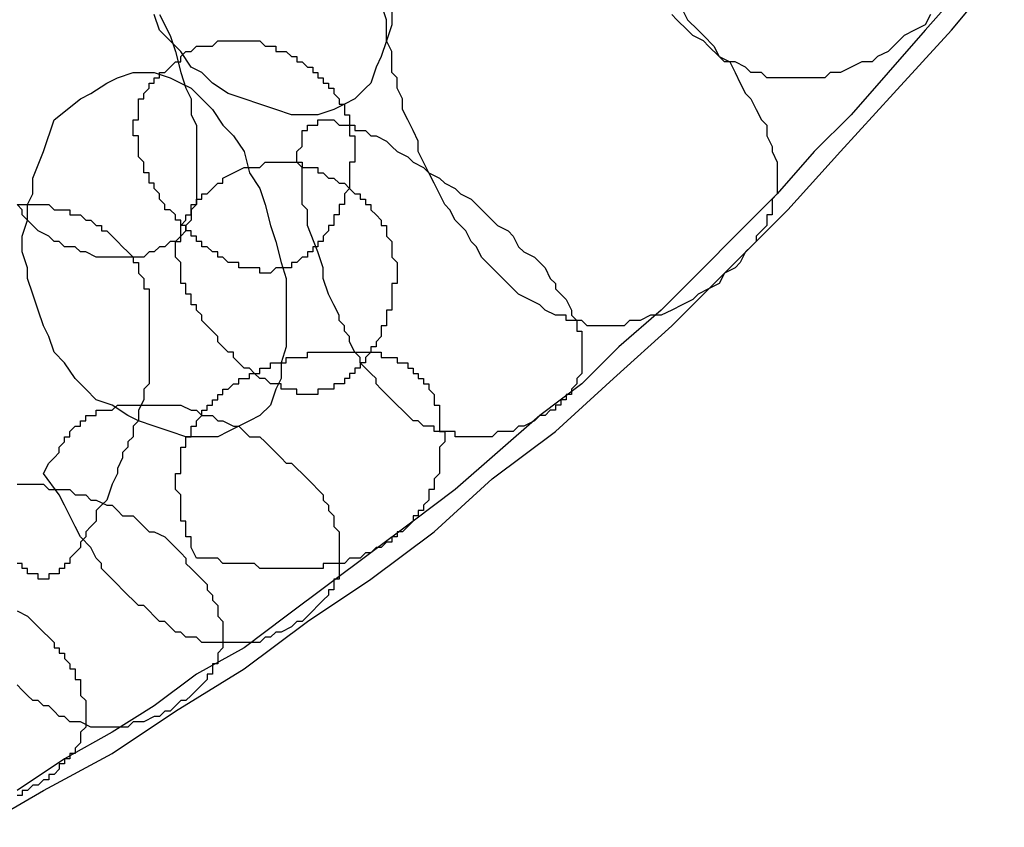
# Model space of a CAD drawing. Header units: millimetres. Extents: x 14 to 424, y 0 to 287.
# Tile 64 of 104: x 367.97 to 375.71, y 108.26 to 114.62. Entities that reach past the tile are written whole.
import ezdxf

# ---------------------------------------------------------------- set-up
doc = ezdxf.new("R2010")
doc.units = ezdxf.units.MM
doc.layers.add('PDF _0', color=7, linetype='Continuous')

msp = doc.modelspace()

# ---------------------------------------------------------------- linework, layer by layer
at = {"layer": 'PDF _0', "lineweight": 25}
for points in [[(367.6538, 108.2605), (368.1523, 108.5513), (368.6924, 108.8421), (369.1909, 109.1745), (369.7309, 109.5068), (370.2294, 109.8807), (370.7279, 110.213), (371.2265, 110.5869), (371.6834, 111.0024), (372.1819, 111.3762), (372.6389, 111.7917), (373.0959, 112.2071), (373.5529, 112.6641), (374.0098, 113.121), (374.4253, 113.578), (374.8407, 114.035), (375.2977, 114.5335), (375.7131, 115.032)], [(375.3807, 114.8658), (375.0899, 114.5335), (374.7991, 114.2012), (374.5083, 113.8688), (374.2175, 113.578), (373.9267, 113.2457), (373.6359, 112.9549), (373.3036, 112.6225), (373.0128, 112.3317), (372.6805, 112.0409), (372.3897, 111.7501), (372.0573, 111.5009), (371.725, 111.2101), (371.3926, 110.9193), (371.0603, 110.67), (370.7279, 110.4208), (370.3956, 110.1715), (370.0633, 109.9222), (369.7309, 109.673), (369.357, 109.4653), (369.0247, 109.216), (368.6924, 109.0083), (368.3185, 108.8006), (367.9446, 108.5513)], [(370.8941, 114.6997), (370.8941, 114.575), (370.8526, 114.4504), (370.811, 114.3258), (370.7695, 114.2427), (370.7279, 114.1181), (370.6864, 114.0765), (370.6033, 113.9934), (370.5202, 113.9519), (370.4371, 113.9104), (370.3125, 113.8688), (370.2294, 113.8688), (370.1048, 113.8688), (369.9802, 113.9104), (369.8555, 113.9519), (369.7309, 113.9934), (369.6063, 114.035), (369.4817, 114.1181), (369.3986, 114.2012), (369.3155, 114.2427), (369.2324, 114.3673), (369.1493, 114.4504), (369.0662, 114.5335), (369.0247, 114.6581)], [(373.179, 114.6997), (373.2205, 114.6166), (373.3036, 114.5335), (373.3451, 114.492), (373.4282, 114.4089), (373.4698, 114.3258), (373.5529, 114.2842), (373.5944, 114.2012), (373.6359, 114.1181), (373.6775, 114.035), (373.719, 113.9934), (373.7606, 113.9104), (373.8021, 113.8273), (373.8437, 113.7857), (373.8437, 113.7026), (373.8852, 113.6196), (373.8852, 113.578), (373.9267, 113.4949), (373.9267, 113.4534), (373.9267, 113.3703), (373.9267, 113.3288), (373.9267, 113.2872), (373.9267, 113.2457), (373.8852, 113.2041), (373.8852, 113.1626), (373.8852, 113.121), (373.8852, 113.0795), (373.8437, 113.0795), (373.8437, 113.038), (373.8437, 112.9964), (373.8021, 112.9549), (373.7606, 112.9133), (373.7606, 112.8718), (373.719, 112.8302), (373.6775, 112.7887), (373.6359, 112.7056), (373.5944, 112.6641), (373.5113, 112.6225), (373.4698, 112.5394), (373.3867, 112.4979), (373.3036, 112.4564), (373.2621, 112.4148), (373.179, 112.3733), (373.0959, 112.3317), (373.0128, 112.2902), (372.9297, 112.2902), (372.8466, 112.2486), (372.8051, 112.2486), (372.7635, 112.2486), (372.722, 112.2071), (372.6805, 112.2071), (372.6389, 112.2071), (372.5974, 112.2071), (372.5558, 112.2071), (372.5143, 112.2071), (372.4727, 112.2071), (372.4312, 112.2071), (372.3897, 112.2486), (372.3481, 112.2486), (372.3066, 112.2486), (372.265, 112.2486), (372.265, 112.2902), (372.2235, 112.2902), (372.1819, 112.2902), (372.0989, 112.3317), (372.0573, 112.3733), (371.9742, 112.4148), (371.8911, 112.4564), (371.8496, 112.4979), (371.7665, 112.581), (371.725, 112.6225), (371.6834, 112.6641), (371.6003, 112.7472), (371.5588, 112.8302), (371.5173, 112.8718), (371.4757, 112.9549), (371.3926, 113.038), (371.3511, 113.121), (371.3095, 113.1626), (371.268, 113.2457), (371.2265, 113.3288), (371.1849, 113.4118), (371.1434, 113.4949), (371.1018, 113.578), (371.1018, 113.6611), (371.0603, 113.7442), (371.0187, 113.8273), (370.9772, 113.9104), (370.9772, 113.9934), (370.9357, 114.0765), (370.9357, 114.1596), (370.8941, 114.2012), (370.8941, 114.2842), (370.8941, 114.3673), (370.8526, 114.4504), (370.8526, 114.6166), (370.811, 114.7412)], [(369.0662, 114.6581), (369.1493, 114.492), (369.1909, 114.3673), (369.2324, 114.2012), (369.2739, 114.0765), (369.3155, 113.9934), (369.3155, 113.9104), (369.3155, 113.8688), (369.357, 113.7857), (369.357, 113.7442), (369.357, 113.6611), (369.357, 113.6196), (369.357, 113.5365), (369.357, 113.4949), (369.357, 113.4118), (369.357, 113.3703), (369.357, 113.3288), (369.357, 113.2457), (369.357, 113.2041), (369.357, 113.1626), (369.3155, 113.121), (369.3155, 113.0795), (369.3155, 113.038), (369.2739, 112.9964), (369.2739, 112.9549), (369.2324, 112.9133), (369.1909, 112.8718), (369.1493, 112.8718), (369.1078, 112.8302), (369.0662, 112.8302), (369.0247, 112.7887), (368.9831, 112.7887), (368.9416, 112.7472), (368.9001, 112.7472), (368.8585, 112.7472), (368.7754, 112.7472), (368.7339, 112.7472), (368.6924, 112.7472), (368.6093, 112.7472), (368.5677, 112.7472), (368.4846, 112.7887), (368.4431, 112.7887), (368.4016, 112.8302), (368.3185, 112.8302), (368.2769, 112.8718), (368.2354, 112.8718), (368.1938, 112.9133), (368.1108, 112.9549), (368.0692, 112.9964), (368.0277, 113.038), (367.9861, 113.0795), (367.9861, 113.121), (367.9446, 113.1626)], [(375.1315, 114.6581), (375.0899, 114.575), (375.0069, 114.5335), (374.9238, 114.492), (374.8822, 114.4504), (374.7991, 114.3673), (374.7161, 114.3258), (374.6745, 114.2842), (374.5914, 114.2842), (374.5083, 114.2427), (374.4253, 114.2012), (374.3422, 114.2012), (374.3006, 114.1596), (374.2591, 114.1596), (374.2175, 114.1596), (374.176, 114.1596), (374.1345, 114.1596), (374.0929, 114.1596), (374.0514, 114.1596), (374.0098, 114.1596), (373.9683, 114.1596), (373.9267, 114.1596), (373.8852, 114.1596), (373.8437, 114.1596), (373.8021, 114.2012), (373.7606, 114.2012), (373.719, 114.2012), (373.6775, 114.2427), (373.5944, 114.2842), (373.5113, 114.2842), (373.4698, 114.3258), (373.3867, 114.4089), (373.3451, 114.4504), (373.2621, 114.492), (373.2205, 114.5335), (373.1374, 114.6166), (373.0959, 114.6581)], [(367.9446, 113.1626), (367.9861, 113.1626), (368.0277, 113.1626), (368.0692, 113.1626), (368.1108, 113.1626), (368.1523, 113.1626), (368.1938, 113.1626), (368.2354, 113.121), (368.2769, 113.121), (368.3185, 113.121), (368.36, 113.121), (368.36, 113.0795), (368.4016, 113.0795), (368.4431, 113.0795), (368.4846, 113.038), (368.5262, 113.038), (368.5677, 112.9964), (368.6093, 112.9964), (368.6093, 112.9549), (368.6508, 112.9549), (368.6924, 112.9133), (368.7339, 112.8718), (368.7754, 112.8302), (368.817, 112.7887), (368.8585, 112.7472), (368.8585, 112.7056), (368.9001, 112.7056), (368.9001, 112.6641), (368.9001, 112.6225), (368.9416, 112.581), (368.9416, 112.5394), (368.9416, 112.4979), (368.9831, 112.4979), (368.9831, 112.4564), (368.9831, 112.4148), (368.9831, 112.3733), (368.9831, 112.3317), (368.9831, 112.2902), (368.9831, 112.2486), (368.9831, 112.2071), (368.9831, 112.1656), (368.9831, 112.124), (368.9831, 112.0825), (368.9831, 112.0409), (368.9831, 111.9994), (368.9831, 111.9578), (368.9831, 111.9163), (368.9831, 111.8748), (368.9831, 111.8332), (368.9831, 111.7917), (368.9831, 111.7501), (368.9416, 111.7086), (368.9416, 111.667), (368.9416, 111.6255), (368.9001, 111.5424), (368.9001, 111.5009), (368.9001, 111.4593), (368.8585, 111.4178), (368.8585, 111.3347), (368.817, 111.2932), (368.817, 111.2516), (368.7754, 111.2101), (368.7754, 111.1685), (368.7339, 111.0854), (368.7339, 111.0439), (368.6924, 110.9608), (368.6508, 110.8362), (368.6093, 110.7946), (368.5677, 110.7531), (368.5677, 110.67), (368.5262, 110.6285), (368.4846, 110.5869), (368.4846, 110.5454), (368.4431, 110.5038), (368.4431, 110.4623), (368.4016, 110.4208), (368.36, 110.3792), (368.36, 110.3377), (368.3185, 110.3377), (368.3185, 110.2961), (368.2769, 110.2961), (368.2769, 110.2546), (368.2354, 110.2546), (368.1938, 110.2546), (368.1938, 110.213), (368.1523, 110.213), (368.1108, 110.213), (368.1108, 110.2546), (368.0692, 110.2546), (368.0277, 110.2546), (368.0277, 110.2961), (367.9861, 110.2961), (367.9861, 110.3377), (367.9446, 110.3377)], [(367.9446, 110.9608), (367.9861, 110.9608), (368.0277, 110.9608), (368.0692, 110.9608), (368.1523, 110.9608), (368.1938, 110.9193), (368.2354, 110.9193), (368.3185, 110.9193), (368.36, 110.9193), (368.4016, 110.8777), (368.4846, 110.8777), (368.5262, 110.8362), (368.5677, 110.8362), (368.6508, 110.7946), (368.6924, 110.7946), (368.7339, 110.7531), (368.7754, 110.7116), (368.8585, 110.7116), (368.9001, 110.67), (368.9416, 110.6285), (368.9831, 110.5869), (369.0247, 110.5869), (369.1078, 110.5454), (369.1493, 110.5038), (369.1909, 110.4623), (369.2324, 110.4208), (369.2739, 110.3792), (369.2739, 110.3377), (369.3155, 110.2961), (369.357, 110.2546), (369.3986, 110.213), (369.4401, 110.1715), (369.4401, 110.13), (369.4817, 110.0884), (369.4817, 110.0469), (369.5232, 110.0053), (369.5232, 109.9638), (369.5232, 109.9222), (369.5647, 109.8807), (369.5647, 109.8392), (369.5647, 109.7976), (369.5647, 109.7561), (369.5647, 109.7145), (369.5647, 109.673), (369.5232, 109.6314), (369.5232, 109.5899), (369.5232, 109.5484), (369.4817, 109.5484), (369.4817, 109.5068), (369.4817, 109.4653), (369.4401, 109.4653), (369.4401, 109.4237), (369.3986, 109.3822), (369.357, 109.3406), (369.3155, 109.2991), (369.2739, 109.2576), (369.2324, 109.2576), (369.1909, 109.216), (369.1493, 109.1745), (369.1078, 109.1745), (369.0662, 109.1329), (369.0247, 109.1329), (368.9416, 109.0914), (368.9001, 109.0914), (368.8585, 109.0914), (368.817, 109.0499), (368.7339, 109.0499), (368.6924, 109.0499), (368.6508, 109.0499), (368.6093, 109.0499), (368.5677, 109.0499), (368.5262, 109.0499), (368.4431, 109.0914), (368.4016, 109.0914), (368.36, 109.0914), (368.3185, 109.1329), (368.2769, 109.1329), (368.2354, 109.1745), (368.1938, 109.216), (368.1523, 109.216), (368.1108, 109.2576), (368.0692, 109.2576), (368.0277, 109.2991), (367.9861, 109.3406), (367.9446, 109.3822)], [(367.9446, 109.9638), (368.0277, 109.9222), (368.0692, 109.8807), (368.1108, 109.8392), (368.1523, 109.7976), (368.1938, 109.7561), (368.2354, 109.7145), (368.2354, 109.673), (368.2769, 109.673), (368.2769, 109.6314), (368.3185, 109.6314), (368.3185, 109.5899), (368.36, 109.5484), (368.36, 109.5068), (368.4016, 109.5068), (368.4016, 109.4653), (368.4016, 109.4237), (368.4431, 109.4237), (368.4431, 109.3822), (368.4431, 109.3406), (368.4431, 109.2991), (368.4846, 109.2576), (368.4846, 109.216), (368.4846, 109.1745), (368.4846, 109.1329), (368.4846, 109.0914), (368.4846, 109.0499), (368.4431, 109.0083), (368.4431, 108.9668), (368.4431, 108.9252), (368.4016, 108.8837), (368.4016, 108.8421), (368.36, 108.8421), (368.36, 108.8006), (368.3185, 108.8006), (368.3185, 108.7591), (368.2769, 108.7591), (368.2769, 108.7175), (368.2354, 108.676), (368.1938, 108.676), (368.1938, 108.6344), (368.1523, 108.6344), (368.1108, 108.5929), (368.0692, 108.5929), (368.0277, 108.5513), (367.9861, 108.5513), (367.9861, 108.5098), (367.9446, 108.5098)]]:
    msp.add_lwpolyline(points, dxfattribs=at)
for points in [[(369.3155, 114.3673), (369.357, 114.4089), (369.3986, 114.4089), (369.4401, 114.4089), (369.4817, 114.4089), (369.5232, 114.4504), (369.5647, 114.4504), (369.6063, 114.4504), (369.6478, 114.4504), (369.6894, 114.4504), (369.7309, 114.4504), (369.7725, 114.4504), (369.814, 114.4504), (369.8555, 114.4504), (369.8971, 114.4089), (369.9386, 114.4089), (369.9802, 114.4089), (369.9802, 114.3673), (370.0217, 114.3673), (370.0633, 114.3673), (370.1048, 114.3258), (370.1463, 114.3258), (370.1463, 114.2842), (370.1879, 114.2842), (370.2294, 114.2427), (370.271, 114.2427), (370.271, 114.2012), (370.3125, 114.2012), (370.3125, 114.1596), (370.3541, 114.1596), (370.3541, 114.1181), (370.3956, 114.1181), (370.3956, 114.0765), (370.4371, 114.0765), (370.4371, 114.035), (370.4787, 113.9934), (370.4787, 113.9519), (370.5202, 113.9519), (370.5202, 113.9104), (370.5202, 113.8688), (370.5618, 113.8688), (370.5618, 113.8273), (370.5618, 113.7857), (370.5618, 113.7442), (370.5618, 113.7026), (370.6033, 113.7026), (370.6033, 113.6611), (370.6033, 113.6196), (370.6033, 113.578), (370.6033, 113.5365), (370.6033, 113.4949), (370.5618, 113.4949), (370.5618, 113.4534), (370.5618, 113.4118), (370.5618, 113.3703), (370.5618, 113.3288), (370.5618, 113.2872), (370.5202, 113.2457), (370.5202, 113.2041), (370.5202, 113.1626), (370.4787, 113.1626), (370.4787, 113.121), (370.4787, 113.0795), (370.4371, 113.0795), (370.4371, 113.038), (370.4371, 112.9964), (370.3956, 112.9964), (370.3956, 112.9549), (370.3541, 112.9133), (370.3541, 112.8718), (370.3125, 112.8718), (370.3125, 112.8302), (370.271, 112.8302), (370.271, 112.7887), (370.2294, 112.7887), (370.2294, 112.7472), (370.1879, 112.7472), (370.1463, 112.7056), (370.1048, 112.7056), (370.1048, 112.6641), (370.0633, 112.6641), (370.0217, 112.6641), (369.9802, 112.6641), (369.9386, 112.6225), (369.8971, 112.6225), (369.8555, 112.6225), (369.8555, 112.6641), (369.814, 112.6641), (369.7725, 112.6641), (369.7309, 112.6641), (369.6894, 112.6641), (369.6894, 112.7056), (369.6478, 112.7056), (369.6063, 112.7056), (369.5647, 112.7472), (369.5232, 112.7472), (369.5232, 112.7887), (369.4817, 112.7887), (369.4401, 112.8302), (369.3986, 112.8302), (369.3986, 112.8718), (369.357, 112.8718), (369.357, 112.9133), (369.3155, 112.9133), (369.3155, 112.9549), (369.2739, 112.9549), (369.2739, 112.9964), (369.2324, 112.9964), (369.2324, 113.038), (369.1909, 113.038), (369.1909, 113.0795), (369.1493, 113.121), (369.1078, 113.121), (369.1078, 113.1626), (369.0662, 113.2041), (369.0662, 113.2457), (369.0247, 113.2872), (369.0247, 113.3288), (368.9831, 113.3288), (368.9831, 113.3703), (368.9831, 113.4118), (368.9416, 113.4118), (368.9416, 113.4534), (368.9416, 113.4949), (368.9001, 113.5365), (368.9001, 113.578), (368.9001, 113.6196), (368.9001, 113.6611), (368.9001, 113.7026), (368.8585, 113.7026), (368.8585, 113.7442), (368.8585, 113.7857), (368.8585, 113.8273), (368.9001, 113.8273), (368.9001, 113.8688), (368.9001, 113.9104), (368.9001, 113.9519), (368.9001, 113.9934), (368.9416, 113.9934), (368.9416, 114.035), (368.9831, 114.0765), (368.9831, 114.1181), (369.0247, 114.1181), (369.0247, 114.1596), (369.0662, 114.1596), (369.0662, 114.2012), (369.1078, 114.2012), (369.1493, 114.2427), (369.1909, 114.2842), (369.2324, 114.2842), (369.2324, 114.3258), (369.2739, 114.3673)], [(368.2354, 113.8273), (368.4431, 113.9934), (368.5262, 114.035), (368.6508, 114.1181), (368.7339, 114.1596), (368.8585, 114.2012), (368.9001, 114.2012), (368.9416, 114.2012), (369.0247, 114.2012), (369.1493, 114.1596), (369.2324, 114.1181), (369.3155, 114.0765), (369.3986, 113.9934), (369.4817, 113.9104), (369.5647, 113.7857), (369.6478, 113.7026), (369.7309, 113.578), (369.7725, 113.4118), (369.8555, 113.2872), (369.8971, 113.1626), (369.9386, 112.9964), (369.9802, 112.8718), (370.0217, 112.7056), (370.0633, 112.581), (370.0633, 112.4148), (370.0633, 112.2902), (370.0633, 112.1656), (370.0633, 112.0409), (370.0217, 111.9163), (370.0217, 111.7917), (369.9802, 111.7086), (369.9386, 111.584), (369.8555, 111.5009), (369.7725, 111.4593), (369.6894, 111.4178), (369.6063, 111.3762), (369.5232, 111.3347), (369.3986, 111.3347), (369.2739, 111.3347), (369.1493, 111.3762), (369.0247, 111.4178), (368.9001, 111.4593), (368.817, 111.5009), (368.6924, 111.584), (368.5677, 111.6255), (368.4846, 111.7086), (368.4016, 111.7917), (368.3185, 111.9163), (368.2354, 111.9994), (368.1938, 112.124), (368.1523, 112.2071), (368.1108, 112.3317), (368.0692, 112.4564), (368.0277, 112.581), (368.0277, 112.6641), (367.9861, 112.7887), (367.9861, 112.9133), (368.0277, 113.038), (368.0277, 113.1626), (368.0692, 113.2457), (368.0692, 113.3703), (368.1523, 113.578)], [(370.2294, 112.9964), (370.2294, 113.121), (370.1879, 113.1626), (370.1879, 113.2457), (370.1879, 113.2872), (370.1879, 113.3703), (370.1879, 113.4118), (370.1879, 113.4534), (370.1463, 113.4949), (370.1463, 113.5365), (370.1463, 113.578), (370.1879, 113.6196), (370.1879, 113.6611), (370.1879, 113.7026), (370.1879, 113.7442), (370.2294, 113.7442), (370.2294, 113.7857), (370.271, 113.7857), (370.3125, 113.7857), (370.3125, 113.8273), (370.3541, 113.8273), (370.3956, 113.8273), (370.4371, 113.8273), (370.4787, 113.7857), (370.5202, 113.7857), (370.5618, 113.7857), (370.6033, 113.7857), (370.6033, 113.7442), (370.6449, 113.7442), (370.6864, 113.7442), (370.7279, 113.7026), (370.7695, 113.7026), (370.8526, 113.6611), (370.8941, 113.6196), (370.9357, 113.578), (371.0187, 113.5365), (371.0603, 113.4949), (371.1434, 113.4534), (371.1849, 113.4118), (371.268, 113.3703), (371.3095, 113.3288), (371.3926, 113.2872), (371.4342, 113.2457), (371.5173, 113.2041), (371.5588, 113.1626), (371.6419, 113.0795), (371.6834, 113.038), (371.725, 112.9964), (371.8081, 112.9549), (371.8496, 112.9133), (371.8911, 112.8302), (371.9327, 112.7887), (372.0158, 112.7472), (372.0573, 112.7056), (372.0989, 112.6641), (372.1404, 112.581), (372.1819, 112.5394), (372.1819, 112.4979), (372.2235, 112.4564), (372.265, 112.4148), (372.3066, 112.3317), (372.3066, 112.2902), (372.3481, 112.2486), (372.3481, 112.2071), (372.3481, 112.1656), (372.3897, 112.1656), (372.3897, 112.124), (372.3897, 112.0825), (372.3897, 112.0409), (372.3897, 111.9994), (372.3897, 111.9578), (372.3897, 111.9163), (372.3897, 111.8748), (372.3897, 111.8332), (372.3481, 111.7917), (372.3481, 111.7501), (372.3066, 111.7086), (372.3066, 111.667), (372.265, 111.667), (372.265, 111.6255), (372.2235, 111.6255), (372.2235, 111.584), (372.1819, 111.584), (372.1819, 111.5424), (372.1404, 111.5424), (372.0989, 111.5009), (372.0573, 111.5009), (372.0158, 111.4593), (371.9327, 111.4178), (371.8911, 111.4178), (371.8496, 111.3762), (371.7665, 111.3762), (371.725, 111.3762), (371.6834, 111.3347), (371.6419, 111.3347), (371.6003, 111.3347), (371.5588, 111.3347), (371.5173, 111.3347), (371.4757, 111.3347), (371.4342, 111.3347), (371.3926, 111.3347), (371.3926, 111.3762), (371.3511, 111.3762), (371.3095, 111.3762), (371.268, 111.3762), (371.2265, 111.3762), (371.2265, 111.4178), (371.1849, 111.4178), (371.1434, 111.4178), (371.1018, 111.4593), (371.0603, 111.4593), (371.0187, 111.5009), (370.9772, 111.5424), (370.9357, 111.584), (370.8941, 111.6255), (370.8526, 111.667), (370.811, 111.7086), (370.7695, 111.7501), (370.7695, 111.7917), (370.7279, 111.8332), (370.6864, 111.8748), (370.6449, 111.9163), (370.6449, 111.9578), (370.6033, 111.9994), (370.5618, 112.0825), (370.5618, 112.124), (370.5202, 112.1656), (370.5202, 112.2071), (370.4787, 112.2486), (370.4787, 112.2902), (370.4371, 112.3733), (370.3956, 112.4564), (370.3541, 112.581), (370.3541, 112.6641), (370.3125, 112.7887)], [(369.6478, 113.4118), (369.7309, 113.4534), (369.7725, 113.4534), (369.814, 113.4534), (369.8555, 113.4534), (369.8971, 113.4949), (369.9386, 113.4949), (369.9802, 113.4949), (370.0217, 113.4949), (370.0633, 113.4949), (370.1048, 113.4949), (370.1463, 113.4949), (370.1879, 113.4949), (370.1879, 113.4534), (370.2294, 113.4534), (370.271, 113.4534), (370.3125, 113.4534), (370.3125, 113.4118), (370.3541, 113.4118), (370.3956, 113.3703), (370.4371, 113.3703), (370.4787, 113.3288), (370.5202, 113.3288), (370.5618, 113.2872), (370.6033, 113.2457), (370.6449, 113.2457), (370.6449, 113.2041), (370.6864, 113.2041), (370.6864, 113.1626), (370.7279, 113.1626), (370.7279, 113.121), (370.7695, 113.0795), (370.811, 113.038), (370.811, 112.9964), (370.8526, 112.9964), (370.8526, 112.9549), (370.8526, 112.9133), (370.8941, 112.8718), (370.8941, 112.8302), (370.8941, 112.7887), (370.8941, 112.7472), (370.9357, 112.7056), (370.9357, 112.6641), (370.9357, 112.6225), (370.9357, 112.581), (370.9357, 112.5394), (370.8941, 112.5394), (370.8941, 112.4979), (370.8941, 112.4564), (370.8941, 112.4148), (370.8941, 112.3733), (370.8941, 112.3317), (370.8526, 112.3317), (370.8526, 112.2902), (370.8526, 112.2486), (370.8526, 112.2071), (370.811, 112.2071), (370.811, 112.1656), (370.811, 112.124), (370.7695, 112.0825), (370.7695, 112.0409), (370.7279, 112.0409), (370.7279, 111.9994), (370.6864, 111.9578), (370.6864, 111.9163), (370.6449, 111.9163), (370.6449, 111.8748), (370.6033, 111.8748), (370.6033, 111.8332), (370.5618, 111.8332), (370.5618, 111.7917), (370.5202, 111.7917), (370.5202, 111.7501), (370.4787, 111.7501), (370.4371, 111.7501), (370.4371, 111.7086), (370.3956, 111.7086), (370.3541, 111.7086), (370.3125, 111.7086), (370.3125, 111.667), (370.271, 111.667), (370.2294, 111.667), (370.1879, 111.667), (370.1463, 111.667), (370.1463, 111.7086), (370.1048, 111.7086), (370.0633, 111.7086), (370.0217, 111.7086), (370.0217, 111.7501), (369.9802, 111.7501), (369.9386, 111.7501), (369.8971, 111.7917), (369.8555, 111.7917), (369.814, 111.8332), (369.7725, 111.8748), (369.7309, 111.8748), (369.6894, 111.9163), (369.6478, 111.9578), (369.6478, 111.9994), (369.6063, 111.9994), (369.5647, 112.0409), (369.5232, 112.0825), (369.5232, 112.124), (369.4817, 112.1656), (369.4401, 112.2071), (369.3986, 112.2486), (369.3986, 112.2902), (369.357, 112.3317), (369.357, 112.3733), (369.3155, 112.3733), (369.3155, 112.4148), (369.3155, 112.4564), (369.2739, 112.4564), (369.2739, 112.4979), (369.2739, 112.5394), (369.2324, 112.5394), (369.2324, 112.581), (369.2324, 112.6225), (369.2324, 112.6641), (369.2324, 112.7056), (369.1909, 112.7472), (369.1909, 112.7887), (369.1909, 112.8302), (369.1909, 112.8718), (369.2324, 112.8718), (369.2324, 112.9133), (369.2324, 112.9549), (369.2324, 112.9964), (369.2739, 113.038), (369.2739, 113.0795), (369.3155, 113.0795), (369.3155, 113.121), (369.3155, 113.1626), (369.357, 113.1626), (369.357, 113.2041), (369.3986, 113.2041), (369.3986, 113.2457), (369.4401, 113.2457), (369.4817, 113.2872), (369.5232, 113.3288), (369.5647, 113.3288), (369.5647, 113.3703)], [(369.357, 110.3792), (369.3155, 110.4623), (369.3155, 110.5038), (369.3155, 110.5454), (369.2739, 110.5454), (369.2739, 110.5869), (369.2739, 110.6285), (369.2739, 110.67), (369.2324, 110.67), (369.2324, 110.7116), (369.2324, 110.7531), (369.2324, 110.7946), (369.2324, 110.8362), (369.2324, 110.8777), (369.1909, 110.9193), (369.1909, 110.9608), (369.1909, 111.0024), (369.1909, 111.0439), (369.2324, 111.0439), (369.2324, 111.0854), (369.2324, 111.127), (369.2324, 111.1685), (369.2324, 111.2101), (369.2324, 111.2516), (369.2739, 111.2516), (369.2739, 111.2932), (369.2739, 111.3347), (369.3155, 111.3347), (369.3155, 111.3762), (369.3155, 111.4178), (369.357, 111.4178), (369.357, 111.4593), (369.3986, 111.5009), (369.3986, 111.5424), (369.4401, 111.5424), (369.4401, 111.584), (369.4817, 111.584), (369.4817, 111.6255), (369.5232, 111.6255), (369.5232, 111.667), (369.5647, 111.667), (369.5647, 111.7086), (369.6063, 111.7086), (369.6478, 111.7501), (369.6894, 111.7501), (369.6894, 111.7917), (369.7309, 111.7917), (369.7725, 111.7917), (369.7725, 111.8332), (369.814, 111.8332), (369.8555, 111.8332), (369.8555, 111.8748), (369.8971, 111.8748), (369.9386, 111.8748), (369.9386, 111.9163), (369.9802, 111.9163), (370.0217, 111.9163), (370.0633, 111.9163), (370.0633, 111.9578), (370.1048, 111.9578), (370.1463, 111.9578), (370.1879, 111.9578), (370.2294, 111.9578), (370.2294, 111.9994), (370.271, 111.9994), (370.3125, 111.9994), (370.3541, 111.9994), (370.3956, 111.9994), (370.4371, 111.9994), (370.4787, 111.9994), (370.5202, 111.9994), (370.5618, 111.9994), (370.6033, 111.9994), (370.6449, 111.9994), (370.6864, 111.9994), (370.7279, 111.9994), (370.7695, 111.9994), (370.811, 111.9994), (370.811, 111.9578), (370.8526, 111.9578), (370.8941, 111.9578), (370.9357, 111.9578), (370.9357, 111.9163), (370.9772, 111.9163), (371.0187, 111.9163), (371.0187, 111.8748), (371.0603, 111.8748), (371.0603, 111.8332), (371.1018, 111.8332), (371.1018, 111.7917), (371.1434, 111.7917), (371.1434, 111.7501), (371.1849, 111.7501), (371.1849, 111.7086), (371.2265, 111.667), (371.2265, 111.6255), (371.2265, 111.584), (371.268, 111.584), (371.268, 111.5424), (371.268, 111.5009), (371.268, 111.4593), (371.268, 111.4178), (371.268, 111.3762), (371.3095, 111.3762), (371.3095, 111.3347), (371.3095, 111.2932), (371.268, 111.2516), (371.268, 111.2101), (371.268, 111.1685), (371.268, 111.127), (371.268, 111.0854), (371.268, 111.0439), (371.2265, 111.0024), (371.2265, 110.9608), (371.2265, 110.9193), (371.1849, 110.9193), (371.1849, 110.8777), (371.1849, 110.8362), (371.1434, 110.7946), (371.1434, 110.7531), (371.1018, 110.7531), (371.1018, 110.7116), (371.0603, 110.7116), (371.0603, 110.67), (371.0187, 110.6285), (370.9772, 110.5869), (370.9357, 110.5869), (370.9357, 110.5454), (370.8941, 110.5454), (370.8941, 110.5038), (370.8526, 110.5038), (370.811, 110.4623), (370.7695, 110.4623), (370.7279, 110.4208), (370.6864, 110.4208), (370.6449, 110.3792), (370.6033, 110.3792), (370.5618, 110.3792), (370.5202, 110.3377), (370.4787, 110.3377), (370.4371, 110.3377), (370.3956, 110.3377), (370.3541, 110.3377), (370.3541, 110.2961), (370.3125, 110.2961), (370.271, 110.2961), (370.2294, 110.2961), (370.1879, 110.2961), (370.1463, 110.2961), (370.1048, 110.2961), (370.0633, 110.2961), (370.0217, 110.2961), (369.9802, 110.2961), (369.9386, 110.2961), (369.8971, 110.2961), (369.8555, 110.2961), (369.814, 110.3377), (369.7725, 110.3377), (369.7309, 110.3377), (369.6894, 110.3377), (369.6478, 110.3377), (369.6063, 110.3377), (369.5647, 110.3377), (369.5232, 110.3792), (369.4817, 110.3792), (369.4401, 110.3792)], [(368.1523, 111.0439), (368.1938, 111.127), (368.2354, 111.1685), (368.2769, 111.2101), (368.2769, 111.2516), (368.3185, 111.2932), (368.3185, 111.3347), (368.36, 111.3347), (368.36, 111.3762), (368.4016, 111.4178), (368.4431, 111.4178), (368.4431, 111.4593), (368.4846, 111.4593), (368.4846, 111.5009), (368.5262, 111.5009), (368.5677, 111.5009), (368.5677, 111.5424), (368.6093, 111.5424), (368.6924, 111.5424), (368.7339, 111.584), (368.7754, 111.584), (368.817, 111.584), (368.8585, 111.584), (368.9001, 111.584), (368.9831, 111.584), (369.0247, 111.584), (369.0662, 111.584), (369.1493, 111.584), (369.1909, 111.584), (369.2324, 111.584), (369.3155, 111.5424), (369.357, 111.5424), (369.3986, 111.5009), (369.4817, 111.5009), (369.5232, 111.4593), (369.5647, 111.4593), (369.6478, 111.4178), (369.6894, 111.4178), (369.7309, 111.3762), (369.7725, 111.3347), (369.8555, 111.3347), (369.8971, 111.2932), (369.9386, 111.2516), (369.9802, 111.2101), (370.0217, 111.1685), (370.0633, 111.127), (370.1048, 111.127), (370.1463, 111.0854), (370.1879, 111.0439), (370.2294, 111.0024), (370.271, 110.9608), (370.3125, 110.9193), (370.3541, 110.8777), (370.3541, 110.8362), (370.3956, 110.7946), (370.3956, 110.7531), (370.4371, 110.7116), (370.4371, 110.6285), (370.4787, 110.5869), (370.4787, 110.5454), (370.4787, 110.5038), (370.4787, 110.4623), (370.4787, 110.4208), (370.4787, 110.3792), (370.4787, 110.3377), (370.4787, 110.2961), (370.4787, 110.2546), (370.4787, 110.213), (370.4371, 110.213), (370.4371, 110.1715), (370.4371, 110.13), (370.3956, 110.13), (370.3956, 110.0884), (370.3541, 110.0469), (370.3125, 110.0053), (370.271, 109.9638), (370.2294, 109.9222), (370.1879, 109.8807), (370.1463, 109.8807), (370.1048, 109.8392), (370.0217, 109.7976), (369.9802, 109.7976), (369.9386, 109.7561), (369.8971, 109.7561), (369.8555, 109.7145), (369.814, 109.7145), (369.7309, 109.7145), (369.6894, 109.7145), (369.6478, 109.7145), (369.6063, 109.7145), (369.5647, 109.7145), (369.5232, 109.7145), (369.4817, 109.7145), (369.4401, 109.7145), (369.3986, 109.7145), (369.357, 109.7561), (369.3155, 109.7561), (369.2739, 109.7561), (369.2324, 109.7976), (369.1909, 109.7976), (369.1493, 109.8392), (369.1078, 109.8807), (369.0662, 109.8807), (369.0247, 109.9222), (368.9831, 109.9638), (368.9416, 110.0053), (368.9001, 110.0053), (368.8585, 110.0469), (368.817, 110.0884), (368.7754, 110.13), (368.7339, 110.1715), (368.6924, 110.213), (368.6508, 110.2546), (368.6093, 110.2961), (368.6093, 110.3377), (368.5677, 110.3792), (368.5262, 110.4623), (368.4431, 110.5454), (368.4016, 110.6285), (368.36, 110.7116), (368.3185, 110.7946), (368.2769, 110.8777)]]:
    msp.add_lwpolyline(points, close=True, dxfattribs=at)

doc.saveas('drawing.dxf')
